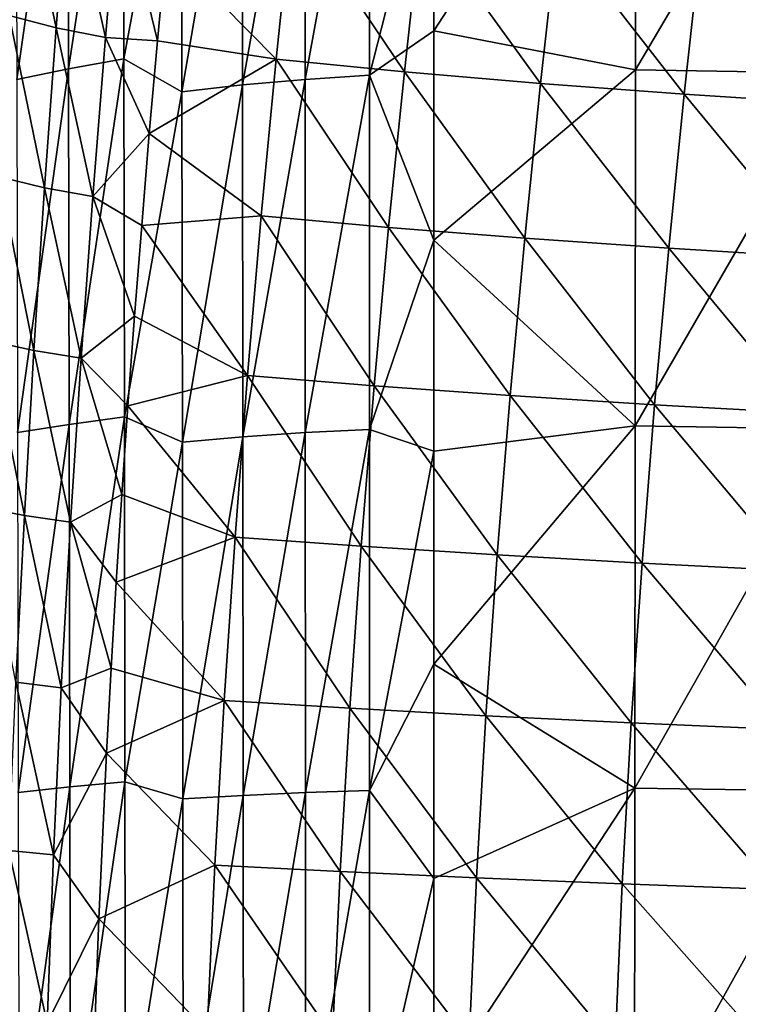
# Model space of a CAD drawing. Header units: metres. Extents: x -22 to 72, y -237 to 23.
# Tile 148 of 256: x -13.73 to -9.36, y -30.29 to -24.3. Entities that reach past the tile are written whole.
import ezdxf

# ---------------------------------------------------------------- set-up
doc = ezdxf.new("R2010")
doc.units = ezdxf.units.M
doc.layers.add('solid_509588_MEDIA_SW0001', color=7, linetype='CONTINUOUS')

msp = doc.modelspace()

# ---------------------------------------------------------------- linework, layer by layer
at = {"layer": 'solid_509588_MEDIA_SW0001'}
for points in [[(-13.099677, -22.398994, 288.811798), (-13.436337, -22.472288, 288.617462), (-13.432466, -24.59495, 289.10672)], [(-13.096576, -24.535126, 289.306671), (-13.099677, -22.398994, 288.811798), (-13.432466, -24.59495, 289.10672)], [(-12.744961, -22.644876, 289.060974), (-13.099677, -22.398994, 288.811798), (-13.096576, -24.535126, 289.306671)], [(-13.436337, -22.472288, 288.617462), (-13.75324, -22.552708, 288.399689), (-13.748655, -24.660711, 288.882782)], [(-13.432466, -24.59495, 289.10672), (-13.436337, -22.472288, 288.617462), (-13.748655, -24.660711, 288.882782)], [(-9.980291, -22.47307, 289.622681), (-11.208391, -23.098116, 289.626678), (-11.208636, -24.363506, 289.908264)], [(-9.981951, -24.601097, 290.1026), (-9.980291, -22.47307, 289.622681), (-11.208636, -24.363506, 289.908264)], [(-8.741927, -22.49361, 289.75238), (-9.980291, -22.47307, 289.622681), (-9.981951, -24.601097, 290.1026)], [(-11.601624, -22.519163, 289.41687), (-11.993373, -22.550846, 289.325439), (-11.992596, -24.660078, 289.804016)], [(-11.601493, -24.634769, 289.897125), (-11.601624, -22.519163, 289.41687), (-11.992596, -24.660078, 289.804016)], [(-11.208391, -23.098116, 289.626678), (-11.601624, -22.519163, 289.41687), (-11.601493, -24.634769, 289.897125)], [(-8.744232, -24.622911, 290.229126), (-8.741927, -22.49361, 289.75238), (-9.981951, -24.601097, 290.1026)], [(-12.375402, -22.592806, 289.206482), (-12.744961, -22.644876, 289.060974), (-12.742706, -24.73613, 289.533173)], [(-12.373907, -24.693911, 289.682343), (-12.375402, -22.592806, 289.206482), (-12.742706, -24.73613, 289.533173)], [(-11.993373, -22.550846, 289.325439), (-12.375402, -22.592806, 289.206482), (-12.373907, -24.693911, 289.682343)], [(-11.992596, -24.660078, 289.804016), (-11.993373, -22.550846, 289.325439), (-12.373907, -24.693911, 289.682343)], [(-12.742706, -24.73613, 289.533173), (-12.744961, -22.644876, 289.060974), (-13.096576, -24.535126, 289.306671)], [(-11.208636, -24.363506, 289.908264), (-11.208391, -23.098116, 289.626678), (-11.601493, -24.634769, 289.897125)], [(-13.793611, -24.271336, 266.49646), (-13.726469, -23.307415, 265.855347), (-13.509085, -24.34531, 266.259155)], [(-13.726469, -23.307415, 265.855347), (-13.433933, -23.389097, 265.626923), (-13.509085, -24.34531, 266.259155)], [(-13.509085, -24.34531, 266.259155), (-13.433933, -23.389097, 265.626923), (-13.209024, -24.405191, 266.027435)], [(-13.433933, -23.389097, 265.626923), (-13.126809, -23.455032, 265.404144), (-13.209024, -24.405191, 266.027435)], [(-13.209024, -24.405191, 266.027435), (-13.126809, -23.455032, 265.404144), (-12.892043, -24.425858, 265.786072)], [(-13.126809, -23.455032, 265.404144), (-12.839731, -23.856598, 265.42276), (-12.892043, -24.425858, 265.786072)], [(-12.839731, -23.856598, 265.42276), (-12.071593, -23.597565, 264.728363), (-12.168934, -24.535784, 265.323425)], [(-12.168934, -24.535784, 265.323425), (-12.071593, -23.597565, 264.728363), (-11.3886, -24.613068, 264.854156)], [(-12.071593, -23.597565, 264.728363), (-11.286222, -23.681034, 264.278503), (-11.3886, -24.613068, 264.854156)], [(-11.3886, -24.613068, 264.854156), (-11.286222, -23.681034, 264.278503), (-10.559145, -24.68395, 264.406891)], [(-11.286222, -23.681034, 264.278503), (-10.455647, -23.756893, 263.849823), (-10.559145, -24.68395, 264.406891)], [(-10.559145, -24.68395, 264.406891), (-10.455647, -23.756893, 263.849823), (-9.685085, -24.749073, 263.993805)], [(-10.455647, -23.756893, 263.849823), (-9.583785, -23.825914, 263.453705), (-9.685085, -24.749073, 263.993805)], [(-12.892043, -24.425858, 265.786072), (-12.839731, -23.856598, 265.42276), (-12.168934, -24.535784, 265.323425)], [(-9.685085, -24.749073, 263.993805), (-9.583785, -23.825914, 263.453705), (-8.774708, -24.808809, 263.625122)], [(-9.583785, -23.825914, 263.453705), (-8.678144, -23.888618, 263.099823), (-8.774708, -24.808809, 263.625122)], [(-13.85623, -25.253876, 267.083496), (-13.793611, -24.271336, 266.49646), (-13.579328, -25.319969, 266.837921)], [(-13.793611, -24.271336, 266.49646), (-13.509085, -24.34531, 266.259155), (-13.579328, -25.319969, 266.837921)], [(-13.579328, -25.319969, 266.837921), (-13.509085, -24.34531, 266.259155), (-13.285969, -25.373617, 266.597931)], [(-13.509085, -24.34531, 266.259155), (-13.209024, -24.405191, 266.027435), (-13.285969, -25.373617, 266.597931)], [(-13.285969, -25.373617, 266.597931), (-13.209024, -24.405191, 266.027435), (-12.94137, -24.990183, 266.124023)], [(-13.209024, -24.405191, 266.027435), (-12.892043, -24.425858, 265.786072), (-12.94137, -24.990183, 266.124023)], [(-11.208852, -25.639061, 290.153137), (-11.208636, -24.363506, 289.908264), (-11.601493, -24.634769, 289.897125)], [(-9.981951, -24.601097, 290.1026), (-11.208636, -24.363506, 289.908264), (-11.208852, -25.639061, 290.153137)], [(-12.94137, -24.990183, 266.124023), (-12.892043, -24.425858, 265.786072), (-12.168934, -24.535784, 265.323425)], [(-13.096576, -24.535126, 289.306671), (-13.432466, -24.59495, 289.10672), (-13.428501, -26.76104, 289.494507)], [(-13.093364, -26.715279, 289.698944), (-13.096576, -24.535126, 289.306671), (-13.428501, -26.76104, 289.494507)], [(-12.742706, -24.73613, 289.533173), (-13.096576, -24.535126, 289.306671), (-13.093364, -26.715279, 289.698944)], [(-12.94137, -24.990183, 266.124023), (-12.168934, -24.535784, 265.323425), (-12.260032, -25.491636, 265.867615)], [(-12.260032, -25.491636, 265.867615), (-12.168934, -24.535784, 265.323425), (-11.484255, -25.562243, 265.380157)], [(-12.168934, -24.535784, 265.323425), (-11.3886, -24.613068, 264.854156), (-11.484255, -25.562243, 265.380157)], [(-13.432466, -24.59495, 289.10672), (-13.748655, -24.660711, 288.882782), (-13.744006, -26.811443, 289.265564)], [(-13.428501, -26.76104, 289.494507), (-13.432466, -24.59495, 289.10672), (-13.744006, -26.811443, 289.265564)], [(-11.601493, -24.634769, 289.897125), (-11.992596, -24.660078, 289.804016), (-11.99171, -26.81148, 290.182617)], [(-11.601264, -26.792562, 290.276642), (-11.601493, -24.634769, 289.897125), (-11.99171, -26.81148, 290.182617)], [(-11.208852, -25.639061, 290.153137), (-11.601493, -24.634769, 289.897125), (-11.601264, -26.792562, 290.276642)], [(-11.484255, -25.562243, 265.380157), (-11.3886, -24.613068, 264.854156), (-10.655615, -25.627605, 264.915527)], [(-11.3886, -24.613068, 264.854156), (-10.559145, -24.68395, 264.406891), (-10.655615, -25.627605, 264.915527)], [(-9.983592, -26.769968, 290.479645), (-9.981951, -24.601097, 290.1026), (-11.208852, -25.639061, 290.153137)], [(-8.744232, -24.622911, 290.229126), (-9.981951, -24.601097, 290.1026), (-9.983592, -26.769968, 290.479645)], [(-8.746588, -26.790659, 290.60257), (-8.744232, -24.622911, 290.229126), (-9.983592, -26.769968, 290.479645)], [(-12.373907, -24.693911, 289.682343), (-12.742706, -24.73613, 289.533173), (-12.740338, -26.869093, 289.907196)], [(-12.372298, -26.837025, 290.059113), (-12.373907, -24.693911, 289.682343), (-12.740338, -26.869093, 289.907196)], [(-11.992596, -24.660078, 289.804016), (-12.373907, -24.693911, 289.682343), (-12.372298, -26.837025, 290.059113)], [(-11.99171, -26.81148, 290.182617), (-11.992596, -24.660078, 289.804016), (-12.372298, -26.837025, 290.059113)], [(-10.655615, -25.627605, 264.915527), (-10.559145, -24.68395, 264.406891), (-9.77924, -25.68824, 264.486542)], [(-10.559145, -24.68395, 264.406891), (-9.685085, -24.749073, 263.993805), (-9.77924, -25.68824, 264.486542)], [(-12.740338, -26.869093, 289.907196), (-12.742706, -24.73613, 289.533173), (-13.093364, -26.715279, 289.698944)], [(-9.77924, -25.68824, 264.486542), (-9.685085, -24.749073, 263.993805), (-8.864198, -25.74439, 264.104034)], [(-9.685085, -24.749073, 263.993805), (-8.774708, -24.808809, 263.625122), (-8.864198, -25.74439, 264.104034)], [(-13.285969, -25.373617, 266.597931), (-12.94137, -24.990183, 266.124023), (-12.987696, -25.5492, 266.437317)], [(-12.987696, -25.5492, 266.437317), (-12.94137, -24.990183, 266.124023), (-12.260032, -25.491636, 265.867615)], [(-13.91363, -26.252663, 267.613281), (-13.85623, -25.253876, 267.083496), (-13.643908, -26.310728, 267.360199)], [(-13.85623, -25.253876, 267.083496), (-13.579328, -25.319969, 266.837921), (-13.643908, -26.310728, 267.360199)], [(-13.643908, -26.310728, 267.360199), (-13.579328, -25.319969, 266.837921), (-13.35683, -26.357985, 267.11261)], [(-13.579328, -25.319969, 266.837921), (-13.285969, -25.373617, 266.597931), (-13.35683, -26.357985, 267.11261)], [(-13.35683, -26.357985, 267.11261), (-13.285969, -25.373617, 266.597931), (-13.030996, -26.102371, 266.726654)], [(-13.285969, -25.373617, 266.597931), (-12.987696, -25.5492, 266.437317), (-13.030996, -26.102371, 266.726654)], [(-12.987696, -25.5492, 266.437317), (-12.260032, -25.491636, 265.867615), (-12.343925, -26.462851, 266.358124)], [(-12.343925, -26.462851, 266.358124), (-12.260032, -25.491636, 265.867615), (-11.572153, -26.526287, 265.853912)], [(-12.260032, -25.491636, 265.867615), (-11.484255, -25.562243, 265.380157), (-11.572153, -26.526287, 265.853912)], [(-13.030996, -26.102371, 266.726654), (-12.987696, -25.5492, 266.437317), (-12.343925, -26.462851, 266.358124)], [(-11.572153, -26.526287, 265.853912), (-11.484255, -25.562243, 265.380157), (-10.743978, -26.585575, 265.373138)], [(-11.484255, -25.562243, 265.380157), (-10.655615, -25.627605, 264.915527), (-10.743978, -26.585575, 265.373138)], [(-11.209037, -26.92491, 290.361145), (-11.208852, -25.639061, 290.153137), (-11.601264, -26.792562, 290.276642)], [(-9.983592, -26.769968, 290.479645), (-11.208852, -25.639061, 290.153137), (-11.209037, -26.92491, 290.361145)], [(-10.743978, -26.585575, 265.373138), (-10.655615, -25.627605, 264.915527), (-9.86515, -26.641102, 264.929474)], [(-10.655615, -25.627605, 264.915527), (-9.77924, -25.68824, 264.486542), (-9.86515, -26.641102, 264.929474)], [(-9.86515, -26.641102, 264.929474), (-9.77924, -25.68824, 264.486542), (-8.945525, -26.693007, 264.534241)], [(-9.77924, -25.68824, 264.486542), (-8.864198, -25.74439, 264.104034), (-8.945525, -26.693007, 264.534241)], [(-13.35683, -26.357985, 267.11261), (-13.030996, -26.102371, 266.726654), (-13.071247, -26.64901, 266.992493)], [(-13.071247, -26.64901, 266.992493), (-13.030996, -26.102371, 266.726654), (-12.343925, -26.462851, 266.358124)], [(-13.965117, -27.265326, 268.082703), (-13.91363, -26.252663, 267.613281), (-13.702068, -27.315245, 267.822876)], [(-13.91363, -26.252663, 267.613281), (-13.643908, -26.310728, 267.360199), (-13.702068, -27.315245, 267.822876)], [(-13.702068, -27.315245, 267.822876), (-13.643908, -26.310728, 267.360199), (-13.420797, -27.355976, 267.568481)], [(-13.643908, -26.310728, 267.360199), (-13.35683, -26.357985, 267.11261), (-13.420797, -27.355976, 267.568481)], [(-13.420797, -27.355976, 267.568481), (-13.35683, -26.357985, 267.11261), (-13.108465, -27.18891, 267.235687)], [(-13.35683, -26.357985, 267.11261), (-13.071247, -26.64901, 266.992493), (-13.108465, -27.18891, 267.235687)], [(-13.071247, -26.64901, 266.992493), (-12.343925, -26.462851, 266.358124), (-12.419655, -27.447145, 266.792175)], [(-12.419655, -27.447145, 266.792175), (-12.343925, -26.462851, 266.358124), (-11.651258, -27.502932, 266.272705)], [(-12.343925, -26.462851, 266.358124), (-11.572153, -26.526287, 265.853912), (-11.651258, -27.502932, 266.272705)], [(-11.651258, -27.502932, 266.272705), (-11.572153, -26.526287, 265.853912), (-10.823151, -27.555571, 265.777252)], [(-11.572153, -26.526287, 265.853912), (-10.743978, -26.585575, 265.373138), (-10.823151, -27.555571, 265.777252)], [(-10.823151, -27.555571, 265.777252), (-10.743978, -26.585575, 265.373138), (-9.941717, -27.605347, 265.32019)], [(-10.743978, -26.585575, 265.373138), (-9.86515, -26.641102, 264.929474), (-9.941717, -27.605347, 265.32019)], [(-13.108465, -27.18891, 267.235687), (-13.071247, -26.64901, 266.992493), (-12.419655, -27.447145, 266.792175)], [(-9.941717, -27.605347, 265.32019), (-9.86515, -26.641102, 264.929474), (-9.017601, -27.652294, 264.913422)], [(-9.86515, -26.641102, 264.929474), (-8.945525, -26.693007, 264.534241), (-9.017601, -27.652294, 264.913422)], [(-13.093364, -26.715279, 289.698944), (-13.428501, -26.76104, 289.494507), (-13.424436, -28.968569, 289.777771)], [(-13.090032, -28.937464, 289.985413), (-13.093364, -26.715279, 289.698944), (-13.424436, -28.968569, 289.777771)], [(-12.740338, -26.869093, 289.907196), (-13.093364, -26.715279, 289.698944), (-13.090032, -28.937464, 289.985413)], [(-13.428501, -26.76104, 289.494507), (-13.744006, -26.811443, 289.265564), (-13.739287, -29.002901, 289.545135)], [(-13.424436, -28.968569, 289.777771), (-13.428501, -26.76104, 289.494507), (-13.739287, -29.002901, 289.545135)], [(-11.601264, -26.792562, 290.276642), (-11.99171, -26.81148, 290.182617), (-11.990706, -29.003178, 290.458191)], [(-11.600931, -28.990637, 290.552307), (-11.601264, -26.792562, 290.276642), (-11.990706, -29.003178, 290.458191)], [(-11.209037, -26.92491, 290.361145), (-11.601264, -26.792562, 290.276642), (-11.600931, -28.990637, 290.552307)], [(-9.983592, -26.769968, 290.479645), (-11.209037, -26.92491, 290.361145), (-11.20919, -28.220638, 290.531982)], [(-9.985212, -28.97752, 290.750793), (-9.983592, -26.769968, 290.479645), (-11.20919, -28.220638, 290.531982)], [(-8.746588, -26.790659, 290.60257), (-9.983592, -26.769968, 290.479645), (-9.985212, -28.97752, 290.750793)], [(-8.748999, -28.9944, 290.869812), (-8.746588, -26.790659, 290.60257), (-9.985212, -28.97752, 290.750793)], [(-12.372298, -26.837025, 290.059113), (-12.740338, -26.869093, 289.907196), (-12.737847, -29.041941, 290.180176)], [(-12.370565, -29.020306, 290.333771), (-12.372298, -26.837025, 290.059113), (-12.737847, -29.041941, 290.180176)], [(-11.99171, -26.81148, 290.182617), (-12.372298, -26.837025, 290.059113), (-12.370565, -29.020306, 290.333771)], [(-11.990706, -29.003178, 290.458191), (-11.99171, -26.81148, 290.182617), (-12.370565, -29.020306, 290.333771)], [(-12.737847, -29.041941, 290.180176), (-12.740338, -26.869093, 289.907196), (-13.090032, -28.937464, 289.985413)], [(-11.20919, -28.220638, 290.531982), (-11.209037, -26.92491, 290.361145), (-11.600931, -28.990637, 290.552307)], [(-13.420797, -27.355976, 267.568481), (-13.108465, -27.18891, 267.235687), (-13.142643, -27.721415, 267.456696)], [(-13.142643, -27.721415, 267.456696), (-13.108465, -27.18891, 267.235687), (-12.419655, -27.447145, 266.792175)], [(-13.965117, -27.265326, 268.082703), (-13.702068, -27.315245, 267.822876), (-13.753057, -28.331173, 268.22287)], [(-13.753057, -28.331173, 268.22287), (-13.702068, -27.315245, 267.822876), (-13.477061, -28.365267, 267.962494)], [(-13.702068, -27.315245, 267.822876), (-13.420797, -27.355976, 267.568481), (-13.477061, -28.365267, 267.962494)], [(-13.477061, -28.365267, 267.962494), (-13.420797, -27.355976, 267.568481), (-13.17382, -28.246443, 267.656342)], [(-13.420797, -27.355976, 267.568481), (-13.142643, -27.721415, 267.456696), (-13.17382, -28.246443, 267.656342)], [(-13.142643, -27.721415, 267.456696), (-12.419655, -27.447145, 266.792175), (-12.486259, -28.442242, 267.166931)], [(-12.486259, -28.442242, 267.166931), (-12.419655, -27.447145, 266.792175), (-11.720539, -28.489899, 266.633911)], [(-12.419655, -27.447145, 266.792175), (-11.651258, -27.502932, 266.272705), (-11.720539, -28.489899, 266.633911)], [(-11.720539, -28.489899, 266.633911), (-11.651258, -27.502932, 266.272705), (-10.892054, -28.535307, 266.125336)], [(-11.651258, -27.502932, 266.272705), (-10.823151, -27.555571, 265.777252), (-10.892054, -28.535307, 266.125336)], [(-10.892054, -28.535307, 266.125336), (-10.823151, -27.555571, 265.777252), (-10.007842, -28.578653, 265.656342)], [(-10.823151, -27.555571, 265.777252), (-9.941717, -27.605347, 265.32019), (-10.007842, -28.578653, 265.656342)], [(-10.007842, -28.578653, 265.656342), (-9.941717, -27.605347, 265.32019), (-9.079338, -28.6199, 265.239349)], [(-9.941717, -27.605347, 265.32019), (-9.017601, -27.652294, 264.913422), (-9.079338, -28.6199, 265.239349)], [(-13.17382, -28.246443, 267.656342), (-13.142643, -27.721415, 267.456696), (-12.486259, -28.442242, 267.166931)], [(-11.209311, -29.526287, 290.665436), (-11.20919, -28.220638, 290.531982), (-11.600931, -28.990637, 290.552307)], [(-9.985212, -28.97752, 290.750793), (-11.20919, -28.220638, 290.531982), (-11.209311, -29.526287, 290.665436)], [(-13.477061, -28.365267, 267.962494), (-13.17382, -28.246443, 267.656342), (-13.202012, -28.763439, 267.835205)], [(-13.202012, -28.763439, 267.835205), (-13.17382, -28.246443, 267.656342), (-12.486259, -28.442242, 267.166931)], [(-13.796115, -29.356171, 268.557129), (-13.753057, -28.331173, 268.22287), (-13.524809, -29.383539, 268.291656)], [(-13.753057, -28.331173, 268.22287), (-13.477061, -28.365267, 267.962494), (-13.524809, -29.383539, 268.291656)], [(-13.524809, -29.383539, 268.291656), (-13.477061, -28.365267, 267.962494), (-13.202012, -28.763439, 267.835205)], [(-13.202012, -28.763439, 267.835205), (-12.486259, -28.442242, 267.166931), (-12.542778, -29.445864, 267.479675)], [(-12.542778, -29.445864, 267.479675), (-12.486259, -28.442242, 267.166931), (-11.778959, -29.484919, 266.934875)], [(-12.486259, -28.442242, 267.166931), (-11.720539, -28.489899, 266.633911), (-11.778959, -29.484919, 266.934875)], [(-11.778959, -29.484919, 266.934875), (-11.720539, -28.489899, 266.633911), (-10.949606, -29.522495, 266.414917)], [(-11.720539, -28.489899, 266.633911), (-10.892054, -28.535307, 266.125336), (-10.949606, -29.522495, 266.414917)], [(-10.949606, -29.522495, 266.414917), (-10.892054, -28.535307, 266.125336), (-10.062424, -29.558704, 265.935516)], [(-10.892054, -28.535307, 266.125336), (-10.007842, -28.578653, 265.656342), (-10.062424, -29.558704, 265.935516)], [(-10.062424, -29.558704, 265.935516), (-10.007842, -28.578653, 265.656342), (-9.129647, -29.593458, 265.509674)], [(-10.007842, -28.578653, 265.656342), (-9.079338, -28.6199, 265.239349), (-9.129647, -29.593458, 265.509674)], [(-13.524809, -29.383539, 268.291656), (-13.202012, -28.763439, 267.835205), (-13.249642, -29.773357, 268.133575)], [(-13.249642, -29.773357, 268.133575), (-13.202012, -28.763439, 267.835205), (-12.542778, -29.445864, 267.479675)], [(-13.090032, -28.937464, 289.985413), (-13.424436, -28.968569, 289.777771), (-13.420261, -31.215549, 289.953491)], [(-13.08657, -31.199699, 290.162964), (-13.090032, -28.937464, 289.985413), (-13.420261, -31.215549, 289.953491)], [(-12.737847, -29.041941, 290.180176), (-13.090032, -28.937464, 289.985413), (-13.08657, -31.199699, 290.162964)], [(-13.424436, -28.968569, 289.777771), (-13.739287, -29.002901, 289.545135), (-13.734493, -31.233086, 289.718597)], [(-13.420261, -31.215549, 289.953491), (-13.424436, -28.968569, 289.777771), (-13.734493, -31.233086, 289.718597)], [(-12.370565, -29.020306, 290.333771), (-12.737847, -29.041941, 290.180176), (-12.735224, -31.252851, 290.349091)], [(-12.368701, -31.241909, 290.503265), (-12.370565, -29.020306, 290.333771), (-12.735224, -31.252851, 290.349091)], [(-11.990706, -29.003178, 290.458191), (-12.370565, -29.020306, 290.333771), (-12.368701, -31.241909, 290.503265)], [(-11.989578, -31.233307, 290.627655), (-11.990706, -29.003178, 290.458191), (-12.368701, -31.241909, 290.503265)], [(-11.600931, -28.990637, 290.552307), (-11.990706, -29.003178, 290.458191), (-11.989578, -31.233307, 290.627655)], [(-11.600486, -31.227085, 290.720978), (-11.600931, -28.990637, 290.552307), (-11.989578, -31.233307, 290.627655)], [(-11.209311, -29.526287, 290.665436), (-11.600931, -28.990637, 290.552307), (-11.600486, -31.227085, 290.720978)], [(-9.985212, -28.97752, 290.750793), (-11.209311, -29.526287, 290.665436), (-11.209399, -30.841494, 290.7612)], [(-9.986812, -31.221586, 290.912933), (-9.985212, -28.97752, 290.750793), (-11.209399, -30.841494, 290.7612)], [(-8.748999, -28.9944, 290.869812), (-9.985212, -28.97752, 290.750793), (-9.986812, -31.221586, 290.912933)], [(-8.751469, -31.23167, 291.027954), (-8.748999, -28.9944, 290.869812), (-9.986812, -31.221586, 290.912933)], [(-12.735224, -31.252851, 290.349091), (-12.737847, -29.041941, 290.180176), (-13.08657, -31.199699, 290.162964)], [(-13.83049, -30.387896, 268.822571), (-13.796115, -29.356171, 268.557129), (-13.56323, -30.408468, 268.552979)], [(-13.796115, -29.356171, 268.557129), (-13.524809, -29.383539, 268.291656), (-13.56323, -30.408468, 268.552979)], [(-13.56323, -30.408468, 268.552979), (-13.524809, -29.383539, 268.291656), (-13.249642, -29.773357, 268.133575)], [(-13.249642, -29.773357, 268.133575), (-12.542778, -29.445864, 267.479675), (-12.588251, -30.455729, 267.727539)], [(-12.588251, -30.455729, 267.727539), (-12.542778, -29.445864, 267.479675), (-11.825485, -30.485712, 267.172974)], [(-12.542778, -29.445864, 267.479675), (-11.778959, -29.484919, 266.934875), (-11.825485, -30.485712, 267.172974)], [(-11.825485, -30.485712, 267.172974), (-11.778959, -29.484919, 266.934875), (-10.994726, -30.514849, 266.643402)], [(-11.778959, -29.484919, 266.934875), (-10.949606, -29.522495, 266.414917), (-10.994726, -30.514849, 266.643402)], [(-11.209399, -30.841494, 290.7612), (-11.209311, -29.526287, 290.665436), (-11.600486, -31.227085, 290.720978)], [(-10.994726, -30.514849, 266.643402), (-10.949606, -29.522495, 266.414917), (-10.104364, -30.543186, 266.155304)], [(-10.949606, -29.522495, 266.414917), (-10.062424, -29.558704, 265.935516), (-10.104364, -30.543186, 266.155304)], [(-10.104364, -30.543186, 266.155304), (-10.062424, -29.558704, 265.935516), (-9.167439, -30.57061, 265.722168)], [(-10.062424, -29.558704, 265.935516), (-9.129647, -29.593458, 265.509674), (-9.167439, -30.57061, 265.722168)], [(-13.56323, -30.408468, 268.552979), (-13.249642, -29.773357, 268.133575), (-13.285937, -30.750763, 268.3573)], [(-13.285937, -30.750763, 268.3573), (-13.249642, -29.773357, 268.133575), (-12.588251, -30.455729, 267.727539)]]:
    msp.add_3dface(points, dxfattribs=at)

doc.saveas('drawing.dxf')
